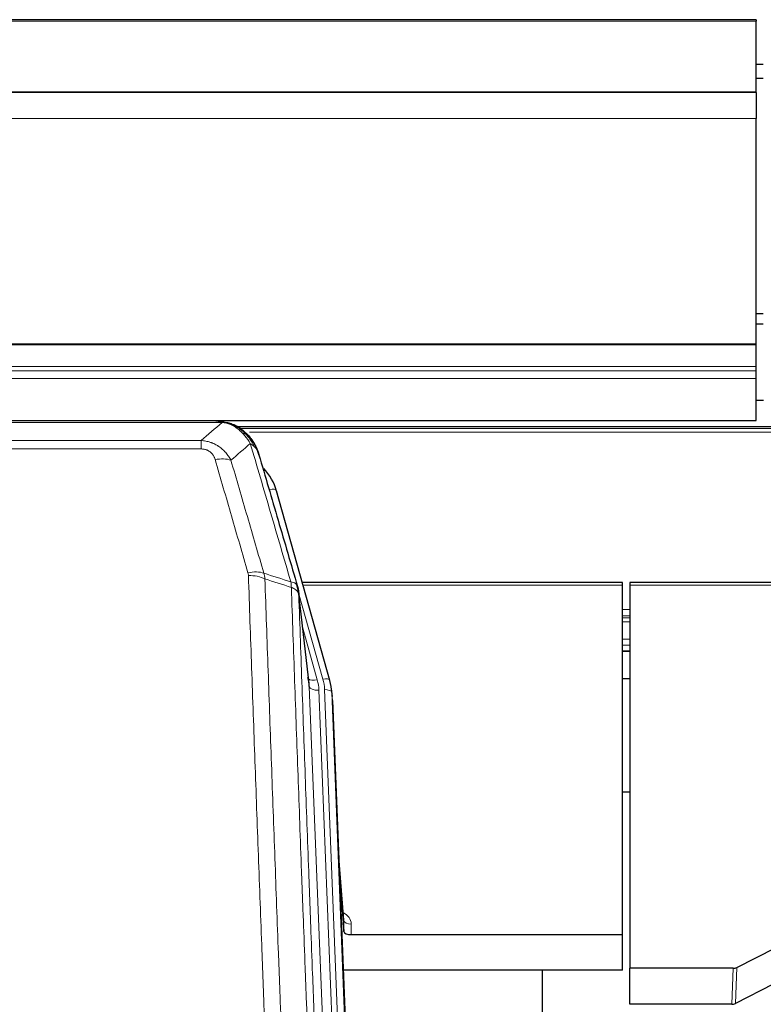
# Model space of a CAD drawing. Header units: inches. Extents: x 0 to 23760, y -13 to 16800.
# Tile 53 of 256: x 5127 to 5436, y 7158 to 7567. Entities that reach past the tile are written whole.
import ezdxf

# ---------------------------------------------------------------- set-up
doc = ezdxf.new("R2010")
doc.units = ezdxf.units.IN
doc.layers.add('1', color=7, linetype='Continuous', true_color=0xffffff)
doc.layers.add('254', color=7, linetype='Continuous', true_color=0xffffff)

msp = doc.modelspace()

# ---------------------------------------------------------------- linework, layer by layer
at = {"layer": '1', "color": 2, "linetype": 'Continuous', "lineweight": 25}
for p, q in [((5433.501, 7567.29), (4316.501, 7567.29)), ((5433.501, 7567.29), (5433.501, 7566.746)), ((5433.501, 7537.163), (5433.501, 7566.746)), ((5433.501, 7537.163), (4316.501, 7537.163)), ((5433.501, 7536.981), (4316.501, 7536.981)), ((5433.501, 7536.981), (5433.501, 7537.163)), ((5433.501, 7536.981), (5433.501, 7526.216)), ((5433.501, 7432.388), (5433.501, 7526.216)), ((5433.501, 7431.944), (5433.501, 7432.388)), ((5433.501, 7423.031), (5433.501, 7431.944)), ((5433.501, 7421.187), (5433.501, 7423.031)), ((5433.501, 7417.945), (5433.501, 7421.187)), ((5433.501, 7400.488), (5433.501, 7417.945)), ((5436.541, 7408.818), (5433.52, 7408.818)), ((4316.501, 7400.488), (5433.501, 7400.488)), ((5211.454, 7400.306), (4988.548, 7400.306)), ((5216.003, 7398.829), (5216.104, 7398.801)), ((5542.02, 7397.791), (5218.07, 7397.791)), ((5256.228, 7292.328), (5234.055, 7371.214)), ((5378.001, 7333.043), (5244.782, 7333.043)), ((5378.001, 7332.013), (5378.001, 7333.043)), ((5378.001, 7186.544), (5378.001, 7332.013)), ((5381.001, 7333.043), (5381.001, 7332.013)), ((5515.221, 7333.043), (5381.001, 7333.043)), ((5381.001, 7332.013), (5381.001, 7172.533)), ((5247.608, 7291.007), (5243.193, 7329.527)), ((5378.004, 7304.554), (5381.025, 7304.554)), ((5256.247, 7292.231), (5256.228, 7292.328)), ((5257.283, 7285.607), (5256.91, 7288.865)), ((5257.405, 7284.022), (5269.972, 6964.81)), ((5381.067, 7245.809), (5378.001, 7245.809)), ((5262.104, 7192.551), (5259.896, 7220.75)), ((5260.277, 7211.076), (5262.1, 7187.795)), ((5262.1, 7187.795), (5262.11, 7192.371)), ((5265.098, 7186.544), (5378.001, 7186.544)), ((5378.001, 7171.734), (5378.001, 7186.544)), ((5425.457, 7172.884), (5441.622, 7181.058)), ((5378.001, 7171.734), (5261.827, 7171.734)), ((5344.661, 6946.35), (5344.661, 7171.733)), ((5381.001, 7157.542), (5381.001, 7172.533)), ((5423.958, 7172.533), (5381.001, 7172.533)), ((5440.565, 7165.927), (5424.887, 7157.898)), ((5423.388, 7157.542), (5381.001, 7157.542))]:
    msp.add_line(p, q, dxfattribs=at)
at = {"layer": '1', "color": 110, "linetype": 'Continuous', "lineweight": 13}
for p, q in [((5433.501, 7566.746), (4316.501, 7566.746)), ((5433.501, 7526.216), (4316.501, 7526.216)), ((5433.501, 7432.388), (4316.501, 7432.388)), ((5433.501, 7431.944), (4316.501, 7431.944)), ((5433.501, 7423.031), (4316.501, 7423.031)), ((5433.501, 7421.187), (4316.501, 7421.187)), ((5433.501, 7417.945), (4316.501, 7417.945)), ((5211.404, 7399.643), (4988.598, 7399.643)), ((5216.104, 7398.801), (5216.172, 7398.644)), ((5540.388, 7397.23), (5218.887, 7397.23)), ((4997.33, 7392.175), (5202.672, 7392.175)), ((5202.672, 7392.175), (5202.672, 7388.642)), ((5539.245, 7395.617), (5222.887, 7395.617)), ((5202.672, 7388.642), (4997.33, 7388.642)), ((5235.892, 7354.976), (5231.166, 7371.787)), ((5378.001, 7332.013), (5245.07, 7332.013)), ((5514.933, 7332.013), (5381.001, 7332.013)), ((5253.34, 7292.901), (5243.268, 7328.735)), ((5247.698, 7289.834), (5243.322, 7328.015)), ((5381.025, 7321.862), (5378.004, 7321.862)), ((5381.025, 7319.164), (5378.004, 7319.164)), ((5381.025, 7318.379), (5378.004, 7318.379)), ((5244.967, 7314.046), (5250.993, 7292.609)), ((5381.025, 7316.727), (5378.004, 7316.727)), ((5381.025, 7309.537), (5378.004, 7309.537)), ((5381.025, 7307.059), (5378.004, 7307.059)), ((5381.025, 7304.611), (5378.004, 7304.611)), ((5260.765, 6957.94), (5247.698, 7289.834)), ((5264.611, 6960.027), (5251.69, 7288.207)), ((5266.816, 6963.923), (5254.038, 7288.5)), ((5257.405, 7284.022), (5257.032, 7287.28)), ((5257.032, 7287.28), (5269.727, 6964.816)), ((5262.11, 7192.371), (5259.904, 7220.559)), ((5265.109, 7190.96), (5265.098, 7186.544)), ((5423.388, 7157.542), (5423.958, 7172.533)), ((5425.457, 7172.884), (5424.887, 7157.898))]:
    msp.add_line(p, q, dxfattribs=at)
for centre, major_axis, ratio, start_param, end_param in [((5208.519, 7378.42), (9.598, 2.808), 0.562843, 0.6646512, 1.4076092), ((5231.166, 7370.402), (-2.888, -0.812), 0.4480327, 3.1416079, 4.5871119), ((5222.181, 7331.537), (9.604, 2.788), 0.5442898, 0.6684637, 1.414101), ((5222.368, 7330.365), (9.994, 0.345), 0.559112, 0.7940626, 1.551472), ((5250.993, 7294.456), (-3.851, -1.082), 0.4480327, 0.2500116, 1.4455193), ((5251.69, 7290.054), (-3.997, -0.157), 0.4614673, 0.0341943, 1.5526308), ((5227.672, 7287.457), (-24.033, -0.038), 0.8858289, 3.1750594, 3.3842109), ((5253.34, 7291.516), (-2.888, -0.812), 0.4480327, 3.1416079, 4.5871119), ((5230.02, 7287.75), (-24.033, -0.038), 0.8858289, 3.1750594, 3.3842109), ((5254.038, 7287.115), (-2.998, -0.118), 0.4614673, 3.175787, 4.6942235), ((5259.105, 7190.96), (-6.003, -0.046), 0.8757409, 3.1327535, 4.2284576), ((5265.109, 7192.415), (3, -0.007), 0.4848086, 3.1763596, 4.7135294)]:
    msp.add_ellipse(centre, major_axis=major_axis, ratio=ratio, start_param=start_param, end_param=end_param, dxfattribs=at)
at = {"layer": '1', "color": 2, "linetype": 'Continuous', "lineweight": 25}
for centre, major_axis, ratio, start_param, end_param in [((5207.86, 7365.201), (-27.014, -0.465), 0.8900028, 3.3708663, 3.8150067), ((5227.672, 7289.304), (20.035, -0.399), 0.8846078, 0.0524005, 0.2615519), ((5230.02, 7286.365), (-27.027, -0.37), 0.8864308, 3.1643526, 3.3735041), ((5265.098, 7187.838), (3, 0), 0.4313147, 3.1753737, 4.7125436), ((5423.955, 7175.161), (3, -0.011), 0.8761328, 4.7166989, 5.239903), ((5423.386, 7160.205), (3, -0.007), 0.8874311, 4.7150805, 5.2382846)]:
    msp.add_ellipse(centre, major_axis=major_axis, ratio=ratio, start_param=start_param, end_param=end_param, dxfattribs=at)
for points, degree in [([(5208.862, 7400.303), (5209.478, 7400.307), (5210.102, 7400.277), (5210.728, 7400.213)], 3), ([(5219.614, 7396.748), (5217.968, 7397.968), (5216.101, 7398.803)], 2), ([(5243.198, 7329.446), (5242.449, 7332.276)], 1)]:
    msp.add_open_spline(points, degree=degree, dxfattribs=at)
at = {"layer": '1', "color": 110, "linetype": 'Continuous', "lineweight": 13}
for points, knots in [([(5208.862, 7400.303), (5208.936, 7400.305), (5209.01, 7400.306), (5209.306, 7400.305), (5209.528, 7400.296), (5209.955, 7400.261), (5210.16, 7400.235), (5210.413, 7400.189), (5210.474, 7400.177), (5210.533, 7400.163)], [0, 0, 0, 0, 0.125, 0.125, 0.5, 0.5, 0.875, 0.875, 1, 1, 1, 1]), ([(5211.404, 7399.643), (5212.624, 7399.541), (5213.8, 7399.247), (5215.294, 7398.62), (5215.661, 7398.444), (5216.022, 7398.25)], [0, 0, 0, 0, 0.75, 0.75, 1, 1, 1, 1]), ([(5216.172, 7398.644), (5216.174, 7398.614), (5216.172, 7398.582), (5216.159, 7398.496), (5216.143, 7398.441), (5216.094, 7398.337), (5216.062, 7398.288), (5216.022, 7398.25)], [0, 0, 0, 0, 0.25, 0.25, 0.625, 0.625, 1, 1, 1, 1]), ([(5216.022, 7398.25), (5216.202, 7398.153), (5216.381, 7398.051), (5217.088, 7397.626), (5217.602, 7397.268), (5218.596, 7396.481), (5219.076, 7396.053), (5219.69, 7395.444), (5219.842, 7395.289), (5219.991, 7395.131)], [0, 0, 0, 0, 0.125, 0.125, 0.5, 0.5, 0.875, 0.875, 1, 1, 1, 1]), ([(5202.672, 7392.175), (5203.007, 7392.152), (5203.34, 7392.118), (5204.003, 7392.031), (5204.332, 7391.977), (5205.307, 7391.785), (5205.945, 7391.617), (5206.648, 7391.38), (5206.726, 7391.353), (5206.881, 7391.298), (5206.959, 7391.27), (5207.19, 7391.183), (5207.343, 7391.123), (5207.798, 7390.935), (5208.392, 7390.665), (5208.965, 7390.357), (5209.387, 7390.112), (5209.595, 7389.986), (5209.801, 7389.855), (5209.937, 7389.766), (5210.005, 7389.721), (5210.61, 7389.312), (5211.118, 7388.916), (5211.837, 7388.276), (5212.07, 7388.056), (5212.408, 7387.713), (5212.519, 7387.597), (5212.738, 7387.362), (5212.845, 7387.242), (5213.373, 7386.637), (5213.761, 7386.13), (5214.476, 7385.076), (5214.802, 7384.529), (5215.099, 7383.962)], [0, 0, 0, 0, 0.0625, 0.0625, 0.125, 0.125, 0.25, 0.25, 0.265625, 0.265625, 0.28125, 0.28125, 0.3125, 0.3125, 0.375, 0.4375, 0.4375, 0.46875, 0.484375, 0.484375, 0.5, 0.5, 0.625, 0.625, 0.6875, 0.6875, 0.71875, 0.71875, 0.75, 0.75, 0.875, 0.875, 1, 1, 1, 1]), ([(5219.991, 7395.131), (5220.29, 7394.814), (5220.58, 7394.486), (5221.707, 7393.137), (5222.473, 7392.039), (5223.167, 7390.924)], [0, 0, 0, 0, 0.25, 0.25, 1, 1, 1, 1]), ([(5221.215, 7394.918), (5221.117, 7394.945), (5221.015, 7394.968), (5220.758, 7395.018), (5220.601, 7395.042), (5220.29, 7395.086), (5220.137, 7395.107), (5219.991, 7395.131)], [0, 0, 0, 0, 0.25, 0.25, 0.625, 0.625, 1, 1, 1, 1]), ([(5222.201, 7394.433), (5222.17, 7394.46), (5222.138, 7394.486), (5222.004, 7394.588), (5221.891, 7394.657), (5221.641, 7394.78), (5221.505, 7394.832), (5221.313, 7394.891), (5221.265, 7394.905), (5221.215, 7394.918)], [0, 0, 0, 0, 0.125, 0.125, 0.5, 0.5, 0.875, 0.875, 1, 1, 1, 1]), ([(5221.215, 7394.918), (5221.587, 7394.529), (5221.944, 7394.123), (5223.304, 7392.44), (5224.175, 7391.046), (5224.874, 7389.593)], [0, 0, 0, 0, 0.25, 0.25, 1, 1, 1, 1]), ([(5202.672, 7388.642), (5202.855, 7388.642), (5203.037, 7388.635), (5203.401, 7388.609), (5203.581, 7388.589), (5203.936, 7388.536), (5204.112, 7388.502), (5204.459, 7388.42), (5204.63, 7388.372), (5204.84, 7388.302), (5204.882, 7388.287), (5204.966, 7388.257), (5205.091, 7388.211), (5205.212, 7388.161), (5205.451, 7388.056), (5205.759, 7387.903), (5206.046, 7387.724), (5206.219, 7387.605), (5206.253, 7387.58), (5206.321, 7387.531), (5206.355, 7387.506), (5206.455, 7387.43), (5206.52, 7387.378), (5206.709, 7387.219), (5206.829, 7387.108), (5207.055, 7386.88), (5207.162, 7386.762), (5207.365, 7386.519), (5207.461, 7386.394), (5207.574, 7386.234), (5207.596, 7386.202), (5207.64, 7386.137), (5207.662, 7386.104), (5207.725, 7386.006), (5207.766, 7385.94), (5207.885, 7385.74), (5207.959, 7385.606), (5208.096, 7385.333), (5208.159, 7385.196), (5208.336, 7384.778), (5208.435, 7384.495), (5208.519, 7384.206)], [0, 0, 0, 0, 0.0625, 0.0625, 0.125, 0.125, 0.1875, 0.1875, 0.25, 0.25, 0.265625, 0.265625, 0.28125, 0.3125, 0.3125, 0.375, 0.4375, 0.4375, 0.453125, 0.453125, 0.46875, 0.46875, 0.5, 0.5, 0.5625, 0.5625, 0.625, 0.625, 0.6875, 0.6875, 0.703125, 0.703125, 0.71875, 0.71875, 0.75, 0.75, 0.8125, 0.8125, 0.875, 0.875, 1, 1, 1, 1]), ([(5224.874, 7389.593), (5224.628, 7389.841), (5224.361, 7390.076), (5223.791, 7390.52), (5223.487, 7390.729), (5223.167, 7390.924)], [0, 0, 0, 0, 0.5, 0.5, 1, 1, 1, 1]), ([(5240.02, 7333.314), (5237.198, 7343.007), (5234.383, 7352.655), (5230.169, 7367.058), (5228.766, 7371.847), (5225.964, 7381.403), (5224.564, 7386.169), (5223.167, 7390.924)], [0, 0, 0, 0, 0.5, 0.5, 0.75, 0.75, 1, 1, 1, 1]), ([(5226.084, 7388.009), (5225.928, 7388.294), (5225.748, 7388.569), (5225.343, 7389.098), (5225.119, 7389.352), (5224.874, 7389.593)], [0, 0, 0, 0, 0.5, 0.5, 1, 1, 1, 1]), ([(5222.181, 7337.135), (5219.895, 7345.041), (5217.614, 7352.916), (5214.198, 7364.684), (5213.061, 7368.599), (5210.789, 7376.414), (5209.653, 7380.314), (5208.519, 7384.206)], [0, 0, 0, 0, 0.5, 0.5, 0.75, 0.75, 1, 1, 1, 1]), ([(5215.099, 7383.962), (5216.235, 7380.076), (5217.371, 7376.182), (5219.647, 7368.379), (5220.785, 7364.47), (5224.205, 7352.721), (5226.489, 7344.858), (5228.777, 7336.964)], [0, 0, 0, 0, 0.25, 0.25, 0.5, 0.5, 1, 1, 1, 1]), ([(5222.181, 7337.135), (5222.237, 7336.942), (5222.28, 7336.747), (5222.342, 7336.354), (5222.361, 7336.157), (5222.368, 7335.958)], [0, 0, 0, 0, 0.5, 0.5, 1, 1, 1, 1]), ([(5234.326, 7016.955), (5233.769, 7030.786), (5232.668, 7058.316), (5231.061, 7099.22), (5230.018, 7126.228), (5229.248, 7146.386), (5228.865, 7156.441), (5228.487, 7166.459), (5228.236, 7173.13), (5228.111, 7176.461), (5227.487, 7193.096), (5226.996, 7206.333), (5226.27, 7226.082), (5226.031, 7232.647), (5225.555, 7245.737), (5225.319, 7252.264), (5224.617, 7271.787), (5223.696, 7297.667), (5222.806, 7323.245), (5222.368, 7335.958)], [0, 0, 0, 0, 0.125, 0.25, 0.375, 0.375, 0.4375, 0.46875, 0.46875, 0.5, 0.5, 0.625, 0.625, 0.6875, 0.6875, 0.75, 0.75, 0.875, 1, 1, 1, 1]), ([(5229.236, 7334.592), (5229.674, 7321.895), (5230.565, 7296.349), (5231.487, 7270.502), (5232.19, 7251.004), (5232.427, 7244.486), (5232.903, 7231.412), (5233.143, 7224.856), (5233.869, 7205.132), (5234.361, 7191.911), (5234.986, 7175.297), (5235.111, 7171.97), (5235.363, 7165.308), (5235.741, 7155.303), (5236.124, 7145.261), (5236.896, 7125.128), (5237.94, 7098.154), (5239.55, 7057.302), (5240.652, 7029.807), (5241.21, 7015.994)], [0, 0, 0, 0, 0.125, 0.25, 0.25, 0.3125, 0.3125, 0.375, 0.375, 0.5, 0.5, 0.53125, 0.53125, 0.5625, 0.625, 0.625, 0.75, 0.875, 1, 1, 1, 1]), ([(5242.766, 7331.465), (5242.744, 7331.712), (5242.667, 7331.943), (5242.403, 7332.362), (5242.217, 7332.55), (5241.746, 7332.872), (5241.46, 7333.006), (5240.802, 7333.21), (5240.429, 7333.28), (5240.02, 7333.314)], [0, 0, 0, 0, 0.25, 0.25, 0.5, 0.5, 0.75, 0.75, 1, 1, 1, 1]), ([(5240.02, 7333.314), (5240.095, 7332.942), (5240.138, 7332.57), (5240.196, 7331.811), (5240.212, 7331.425), (5240.232, 7331.023)], [0, 0, 0, 0, 0.5, 0.5, 1, 1, 1, 1]), ([(5243.322, 7328.015), (5243.321, 7328.023), (5243.319, 7328.039), (5243.316, 7328.062), (5243.313, 7328.086), (5243.309, 7328.11), (5243.305, 7328.133), (5243.301, 7328.157), (5243.297, 7328.18), (5243.292, 7328.204), (5243.288, 7328.228), (5243.282, 7328.251), (5243.277, 7328.275), (5243.272, 7328.298), (5243.266, 7328.322), (5243.26, 7328.345), (5243.253, 7328.369), (5243.247, 7328.392), (5243.24, 7328.416), (5243.233, 7328.439), (5243.225, 7328.462), (5243.218, 7328.486), (5243.21, 7328.509), (5243.202, 7328.532), (5243.193, 7328.556), (5243.185, 7328.579), (5243.176, 7328.602), (5243.167, 7328.625), (5243.157, 7328.648), (5243.148, 7328.672), (5243.138, 7328.695), (5243.128, 7328.718), (5243.117, 7328.741), (5243.107, 7328.764), (5243.096, 7328.787), (5243.085, 7328.81), (5243.073, 7328.833), (5243.062, 7328.856), (5243.05, 7328.878), (5243.038, 7328.901), (5243.025, 7328.924), (5243.013, 7328.947), (5243, 7328.969), (5242.987, 7328.992), (5242.973, 7329.014), (5242.96, 7329.037), (5242.946, 7329.06), (5242.932, 7329.082), (5242.918, 7329.104), (5242.903, 7329.127), (5242.888, 7329.149), (5242.873, 7329.171), (5242.858, 7329.194), (5242.842, 7329.216), (5242.826, 7329.238), (5242.81, 7329.26), (5242.794, 7329.282), (5242.778, 7329.304), (5242.761, 7329.326), (5242.744, 7329.348), (5242.727, 7329.37), (5242.709, 7329.392), (5242.691, 7329.413), (5242.673, 7329.435), (5242.655, 7329.457), (5242.637, 7329.478), (5242.618, 7329.5), (5242.599, 7329.521), (5242.58, 7329.543), (5242.561, 7329.564), (5242.541, 7329.585), (5242.521, 7329.607), (5242.501, 7329.628), (5242.481, 7329.649), (5242.46, 7329.67), (5242.44, 7329.691), (5242.413, 7329.718), (5242.379, 7329.751), (5242.338, 7329.79), (5242.296, 7329.828), (5242.254, 7329.867), (5242.211, 7329.905), (5242.167, 7329.942), (5242.122, 7329.98), (5242.076, 7330.017), (5242.03, 7330.054), (5241.983, 7330.09), (5241.935, 7330.126), (5241.886, 7330.162), (5241.837, 7330.198), (5241.787, 7330.233), (5241.736, 7330.268), (5241.684, 7330.302), (5241.631, 7330.336), (5241.578, 7330.37), (5241.524, 7330.404), (5241.47, 7330.437), (5241.414, 7330.47), (5241.358, 7330.502), (5241.302, 7330.535), (5241.244, 7330.566), (5241.186, 7330.598), (5241.127, 7330.629), (5241.067, 7330.66), (5241.007, 7330.69), (5240.946, 7330.72), (5240.885, 7330.749), (5240.822, 7330.779), (5240.759, 7330.807), (5240.696, 7330.836), (5240.631, 7330.864), (5240.567, 7330.891), (5240.501, 7330.919), (5240.435, 7330.945), (5240.368, 7330.972), (5240.301, 7330.998), (5240.255, 7331.015), (5240.232, 7331.023)], [0, 0, 0, 0, 0.0066687, 0.0133374, 0.0200061, 0.0266746, 0.0333432, 0.0400116, 0.0466801, 0.0533484, 0.0600168, 0.066685, 0.0733532, 0.0800214, 0.0866895, 0.0933575, 0.1000255, 0.1066935, 0.1133614, 0.1200292, 0.126697, 0.1333647, 0.1400324, 0.1467001, 0.1533676, 0.1600352, 0.1667026, 0.1733701, 0.1800374, 0.1867047, 0.193372, 0.2000392, 0.2067064, 0.2133735, 0.2200405, 0.2267075, 0.2333745, 0.2400414, 0.2467082, 0.253375, 0.2600418, 0.2667085, 0.2733751, 0.2800417, 0.2867082, 0.2933747, 0.3000412, 0.3067075, 0.3133739, 0.3200401, 0.3267064, 0.3333725, 0.3400387, 0.3467047, 0.3533708, 0.3600367, 0.3667026, 0.3733685, 0.3800343, 0.3867001, 0.3933658, 0.4000315, 0.4066971, 0.4133626, 0.4200281, 0.4266936, 0.433359, 0.4400243, 0.4466896, 0.4533549, 0.4600201, 0.4666852, 0.4733503, 0.4800154, 0.4866804, 0.4933453, 0.5000102, 0.5125098, 0.5250093, 0.5375088, 0.5500082, 0.5625077, 0.5750071, 0.5875066, 0.600006, 0.6125054, 0.6250049, 0.6375043, 0.6500037, 0.6625032, 0.6750026, 0.6875021, 0.7000016, 0.7125011, 0.7250006, 0.7375001, 0.7499997, 0.7624993, 0.7749989, 0.7874985, 0.7999982, 0.812498, 0.8249977, 0.8374975, 0.8499974, 0.8624973, 0.8749972, 0.8874972, 0.8999973, 0.9124974, 0.9249976, 0.9374978, 0.9499981, 0.9624985, 0.9749989, 0.9874994, 1, 1, 1, 1]), ([(5252.462, 7007.127), (5251.89, 7021.18), (5250.763, 7049.151), (5249.117, 7090.702), (5248.051, 7118.134), (5247.263, 7138.606), (5246.871, 7148.817), (5246.42, 7160.686), (5246.227, 7165.763), (5246.099, 7169.146), (5246.036, 7170.836), (5245.717, 7179.281), (5245.337, 7189.389), (5244.899, 7201.132), (5244.713, 7206.155), (5244.588, 7209.501), (5244.527, 7211.173), (5243.97, 7226.209), (5242.998, 7252.784), (5241.587, 7292.177), (5240.679, 7318.127), (5240.232, 7331.023)], [0, 0, 0, 0, 0.125, 0.25, 0.375, 0.375, 0.4375, 0.46875, 0.484375, 0.484375, 0.5, 0.5, 0.5625, 0.59375, 0.609375, 0.609375, 0.625, 0.625, 0.75, 0.875, 1, 1, 1, 1]), ([(5243.322, 7328.015), (5243.767, 7315.167), (5244.672, 7289.316), (5246.079, 7250.073), (5247.049, 7223.599), (5247.604, 7208.62), (5247.666, 7206.954), (5247.79, 7203.621), (5247.976, 7198.617), (5248.412, 7186.918), (5248.791, 7176.849), (5249.109, 7168.436), (5249.172, 7166.752), (5249.3, 7163.382), (5249.492, 7158.324), (5249.942, 7146.5), (5250.332, 7136.328), (5251.119, 7115.933), (5252.182, 7088.605), (5253.823, 7047.211), (5254.947, 7019.346), (5255.517, 7005.347)], [0, 0, 0, 0, 0.125, 0.25, 0.375, 0.375, 0.390625, 0.390625, 0.40625, 0.4375, 0.5, 0.5, 0.515625, 0.515625, 0.53125, 0.5625, 0.625, 0.625, 0.75, 0.875, 1, 1, 1, 1])]:
    msp.add_open_spline(points, degree=3, knots=knots, dxfattribs=at)
at = {"layer": '1', "color": 2, "linetype": 'Continuous', "lineweight": 25}
for points, knots in [([(5210.533, 7400.163), (5211.944, 7400.074), (5213.38, 7399.768), (5215.251, 7399.067), (5215.714, 7398.867), (5216.172, 7398.644)], [0, 0, 0, 0, 0.75, 0.75, 1, 1, 1, 1]), ([(5210.533, 7400.163), (5210.652, 7400.136), (5210.762, 7400.106), (5211.01, 7400.019), (5211.135, 7399.957), (5211.321, 7399.815), (5211.383, 7399.734), (5211.404, 7399.643)], [0, 0, 0, 0, 0.25, 0.25, 0.625, 0.625, 1, 1, 1, 1]), ([(5214.006, 7399.559), (5214.085, 7399.535), (5214.165, 7399.511), (5214.838, 7399.299), (5215.425, 7399.08), (5216.003, 7398.829)], [0, 0, 0, 0, 0.1180686, 0.1180686, 1, 1, 1, 1]), ([(5216.172, 7398.644), (5216.401, 7398.532), (5216.628, 7398.415), (5217.53, 7397.922), (5218.189, 7397.501), (5219.459, 7396.563), (5220.069, 7396.046), (5220.84, 7395.303), (5221.03, 7395.113), (5221.215, 7394.918)], [0, 0, 0, 0, 0.125, 0.125, 0.5, 0.5, 0.875, 0.875, 1, 1, 1, 1]), ([(5219.691, 7396.691), (5220.336, 7396.209), (5220.952, 7395.683), (5221.76, 7394.897), (5221.984, 7394.668), (5222.201, 7394.433)], [0, 0, 0, 0, 0.7159091, 0.7159091, 1, 1, 1, 1]), ([(5222.631, 7393.866), (5222.61, 7393.91), (5222.586, 7393.955), (5222.508, 7394.09), (5222.445, 7394.18), (5222.319, 7394.324), (5222.263, 7394.38), (5222.201, 7394.433)], [0, 0, 0, 0, 0.2280377, 0.2280377, 0.6912151, 0.6912151, 1, 1, 1, 1]), ([(5222.201, 7394.433), (5222.636, 7393.964), (5223.046, 7393.473), (5224.576, 7391.438), (5225.472, 7389.749), (5226.084, 7388.009)], [0, 0, 0, 0, 0.25, 0.25, 1, 1, 1, 1]), ([(5222.691, 7393.732), (5222.703, 7393.719), (5222.726, 7393.692), (5222.761, 7393.652), (5222.797, 7393.612), (5222.832, 7393.57), (5222.869, 7393.528), (5222.905, 7393.486), (5222.942, 7393.442), (5222.979, 7393.398), (5223.017, 7393.353), (5223.055, 7393.307), (5223.094, 7393.261), (5223.132, 7393.214), (5223.172, 7393.166), (5223.211, 7393.117), (5223.251, 7393.068), (5223.291, 7393.018), (5223.331, 7392.967), (5223.372, 7392.916), (5223.413, 7392.863), (5223.454, 7392.81), (5223.496, 7392.756), (5223.538, 7392.702), (5223.58, 7392.646), (5223.623, 7392.59), (5223.665, 7392.533), (5223.708, 7392.475), (5223.751, 7392.417), (5223.795, 7392.357), (5223.838, 7392.297), (5223.882, 7392.236), (5223.926, 7392.174), (5223.971, 7392.111), (5224.015, 7392.048), (5224.06, 7391.984), (5224.105, 7391.919), (5224.149, 7391.853), (5224.195, 7391.786), (5224.24, 7391.718), (5224.285, 7391.65), (5224.331, 7391.58), (5224.376, 7391.51), (5224.422, 7391.439), (5224.468, 7391.367), (5224.514, 7391.294), (5224.56, 7391.221), (5224.606, 7391.146), (5224.652, 7391.071), (5224.698, 7390.994), (5224.745, 7390.917), (5224.791, 7390.839), (5224.837, 7390.76), (5224.883, 7390.68), (5224.93, 7390.6), (5224.976, 7390.518), (5225.022, 7390.435), (5225.068, 7390.352), (5225.114, 7390.267), (5225.16, 7390.182), (5225.206, 7390.096), (5225.252, 7390.009), (5225.298, 7389.921), (5225.343, 7389.831), (5225.389, 7389.742), (5225.434, 7389.651), (5225.479, 7389.559), (5225.524, 7389.466), (5225.569, 7389.372), (5225.613, 7389.278), (5225.658, 7389.182), (5225.702, 7389.085), (5225.746, 7388.988), (5225.79, 7388.889), (5225.833, 7388.79), (5225.876, 7388.689), (5225.919, 7388.588), (5225.961, 7388.486), (5226.004, 7388.382), (5226.045, 7388.278), (5226.087, 7388.173), (5226.128, 7388.067), (5226.169, 7387.959), (5226.209, 7387.851), (5226.249, 7387.742), (5226.289, 7387.632), (5226.328, 7387.521), (5226.366, 7387.409), (5226.404, 7387.296), (5226.442, 7387.182), (5226.479, 7387.067), (5226.516, 7386.951), (5226.552, 7386.834), (5226.587, 7386.716), (5226.622, 7386.597), (5226.656, 7386.477), (5226.69, 7386.356), (5226.712, 7386.275), (5226.723, 7386.235)], [0, 0, 0, 0, 0.0060657, 0.012223, 0.0184718, 0.0248123, 0.0312443, 0.0377679, 0.0443831, 0.0510899, 0.0578883, 0.0647782, 0.0717598, 0.0788329, 0.0859977, 0.093254, 0.1006019, 0.1080414, 0.1155725, 0.1231952, 0.1309095, 0.1387154, 0.1466129, 0.1546019, 0.1626826, 0.1708549, 0.1791188, 0.1874742, 0.1959213, 0.20446, 0.2130903, 0.2218121, 0.2306256, 0.2395307, 0.2485274, 0.2576156, 0.2667955, 0.276067, 0.2854301, 0.2948848, 0.3044311, 0.314069, 0.3237985, 0.3336196, 0.3435324, 0.3535367, 0.3636326, 0.3738202, 0.3840993, 0.3944701, 0.4049324, 0.4154864, 0.426132, 0.4368691, 0.4476979, 0.4586183, 0.4696303, 0.480734, 0.4919292, 0.503216, 0.5145945, 0.5260645, 0.5376262, 0.5492795, 0.5610244, 0.5728609, 0.584789, 0.5968087, 0.60892, 0.621123, 0.6334175, 0.6458037, 0.6582815, 0.6708509, 0.6835119, 0.6962645, 0.7091087, 0.7220445, 0.735072, 0.748191, 0.7614017, 0.774704, 0.7880979, 0.8015834, 0.8151605, 0.8288293, 0.8425896, 0.8564416, 0.8703852, 0.8844204, 0.8985472, 0.9127656, 0.9270756, 0.9414773, 0.9559705, 0.9705554, 0.9852319, 1, 1, 1, 1]), ([(5226.723, 7386.235), (5226.666, 7386.545), (5226.584, 7386.849), (5226.37, 7387.442), (5226.239, 7387.73), (5226.084, 7388.009)], [0, 0, 0, 0, 0.5, 0.5, 1, 1, 1, 1]), ([(5226.723, 7386.235), (5228.054, 7381.713), (5229.386, 7377.18), (5232.054, 7368.093), (5233.389, 7363.539), (5237.4, 7349.846), (5240.08, 7340.676), (5242.766, 7331.465)], [0, 0, 0, 0, 0.25, 0.25, 0.5, 0.5, 1, 1, 1, 1]), ([(5242.766, 7331.465), (5242.771, 7331.448), (5242.781, 7331.414), (5242.796, 7331.362), (5242.811, 7331.308), (5242.826, 7331.253), (5242.842, 7331.198), (5242.857, 7331.141), (5242.872, 7331.083), (5242.888, 7331.024), (5242.903, 7330.964), (5242.919, 7330.902), (5242.934, 7330.84), (5242.949, 7330.776), (5242.965, 7330.711), (5242.98, 7330.646), (5242.995, 7330.578), (5243.01, 7330.51), (5243.025, 7330.441), (5243.04, 7330.37), (5243.054, 7330.299), (5243.069, 7330.226), (5243.083, 7330.152), (5243.097, 7330.077), (5243.111, 7330.001), (5243.124, 7329.923), (5243.138, 7329.845), (5243.158, 7329.718), (5243.184, 7329.549), (5243.213, 7329.342), (5243.236, 7329.15), (5243.256, 7328.973), (5243.272, 7328.811), (5243.284, 7328.663), (5243.294, 7328.531), (5243.302, 7328.414), (5243.308, 7328.312), (5243.313, 7328.225), (5243.316, 7328.154), (5243.319, 7328.097), (5243.32, 7328.056), (5243.321, 7328.03), (5243.322, 7328.018), (5243.322, 7328.015)], [0, 0, 0, 0, 0.0155037, 0.0313049, 0.0474035, 0.0637997, 0.0804935, 0.097485, 0.1147743, 0.1323613, 0.1502462, 0.1684289, 0.1869096, 0.2056883, 0.224765, 0.2441397, 0.2638126, 0.2837835, 0.3040527, 0.32462, 0.3454856, 0.3666494, 0.3881116, 0.409872, 0.4319308, 0.454288, 0.4769435, 0.4998975, 0.5635611, 0.6228928, 0.6778927, 0.7285606, 0.7748966, 0.8169007, 0.8545729, 0.8879131, 0.9169214, 0.9415977, 0.9619421, 0.9779545, 0.989635, 0.9969835, 1, 1, 1, 1])]:
    msp.add_open_spline(points, degree=3, knots=knots, dxfattribs=at)
at = {"layer": '1', "color": 110, "linetype": 'Continuous', "lineweight": 13}
for points in [[(5202.672, 7392.175), (5205.6, 7394.662), (5208.511, 7397.151), (5211.404, 7399.643)], [(5223.167, 7390.924), (5220.492, 7388.601), (5217.803, 7386.28), (5215.099, 7383.962)], [(5228.777, 7336.964), (5232.525, 7335.746), (5236.273, 7334.529), (5240.02, 7333.314)], [(5228.777, 7336.964), (5228.889, 7336.581), (5229.078, 7335.801), (5229.195, 7334.999), (5229.236, 7334.592)], [(5240.232, 7331.023), (5236.567, 7332.211), (5232.902, 7333.401), (5229.236, 7334.592)]]:
    msp.add_open_spline(points, degree=3, dxfattribs=at)
at = {"layer": '254', "color": 2, "linetype": 'Continuous', "lineweight": 25}
for p, q in [((5436.493, 7548.663), (5433.495, 7548.663)), ((5436.493, 7548.656), (5433.495, 7548.656)), ((5436.493, 7542.812), (5433.495, 7542.812)), ((5436.493, 7444.816), (5433.495, 7444.816)), ((5436.493, 7440.604), (5433.495, 7440.604)), ((5380.995, 7292.995), (5377.997, 7292.995))]:
    msp.add_line(p, q, dxfattribs=at)

doc.saveas('drawing.dxf')
